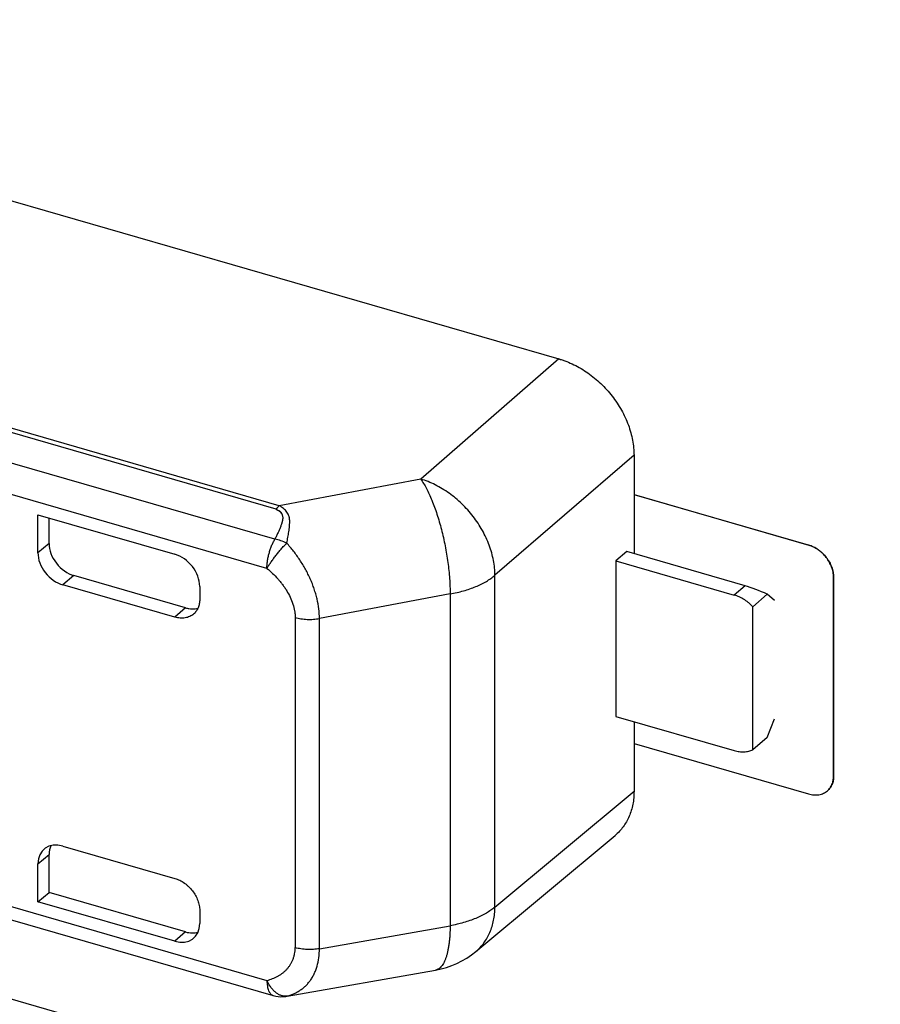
# Model space of a CAD drawing. Header units: millimetres. Extents: x 0 to 210, y 0 to 297.
# Tile 34 of 41: x 109.19 to 112.18, y 232.3 to 235.73. Entities that reach past the tile are written whole.
import ezdxf

# ---------------------------------------------------------------- set-up
doc = ezdxf.new("R2010")
doc.units = ezdxf.units.MM
doc.header["$LTSCALE"] = 19.36
doc.layers.get('0').update_dxf_attribs({"linetype": 'CONTINUOUS'})

msp = doc.modelspace()

# ---------------------------------------------------------------- linework, layer by layer
at = {"color": 6, "linetype": 'Continuous'}
for p, q in [((106.9748, 235.7261), (111.0651, 234.5454)), ((111.0651, 234.5454), (110.5845, 234.1271)), ((111.3265, 234.2101), (111.3265, 233.8673)), ((109.2525, 233.8706), (109.2525, 234.0029)), ((109.2525, 234.0029), (109.7288, 233.8654)), ((109.2911, 233.9028), (109.2911, 233.9917)), ((111.3012, 233.8746), (111.2631, 233.8423)), ((111.7129, 233.7557), (111.3012, 233.8746)), ((111.2631, 233.8423), (111.2631, 233.301)), ((111.2631, 233.8423), (111.6754, 233.7233)), ((109.7663, 233.679), (109.3778, 233.7911)), ((109.7288, 233.6465), (109.3391, 233.759)), ((109.8154, 233.7538), (109.8154, 233.7081)), ((111.7404, 233.6829), (111.7904, 233.7262)), ((111.8154, 233.7045), (111.7904, 233.7262)), ((111.7404, 233.1849), (111.7404, 233.6829)), ((111.2631, 233.301), (111.6754, 233.182)), ((111.3265, 233.2827), (111.3265, 233.0409)), ((111.7904, 233.2282), (111.8154, 233.2931)), ((106.8133, 233.27), (110.0715, 232.3294)), ((111.7904, 233.2282), (111.7404, 233.1849)), ((111.9998, 233.0424), (111.9999, 233.0425)), ((111.9998, 233.0424), (111.9999, 233.0425)), ((110.7763, 232.4831), (111.2607, 232.8871)), ((109.3391, 232.8497), (109.7288, 232.7372)), ((109.2911, 232.6882), (109.2911, 232.8202)), ((109.2525, 232.6558), (109.2525, 232.7881)), ((109.2525, 232.6558), (109.2911, 232.6882)), ((109.7663, 232.551), (109.2911, 232.6882)), ((109.7288, 232.5183), (109.2525, 232.6558)), ((109.8154, 232.6256), (109.8154, 232.5799))]:
    msp.add_line(p, q, dxfattribs=at)
at = {"color": 9, "linetype": 'Continuous'}
for p, q in [((110.0813, 234.0229), (105.8428, 235.2464)), ((110.0923, 234.0346), (105.8538, 235.2582)), ((110.077, 233.9181), (106.8147, 234.8599)), ((110.0493, 233.8165), (106.8126, 234.7508)), ((111.3265, 234.2101), (110.8427, 233.7922)), ((110.5845, 234.1271), (110.0923, 234.0346)), ((110.0813, 234.0229), (110.0877, 234.0192)), ((109.2911, 233.9028), (109.2525, 233.8706)), ((109.3778, 233.7911), (109.3391, 233.759)), ((110.8427, 232.6374), (110.8427, 233.7922)), ((111.7129, 233.7557), (111.6754, 233.7233)), ((110.6868, 233.7273), (110.232, 233.6418)), ((110.6868, 233.7273), (110.6868, 232.5726)), ((109.7663, 233.679), (109.7288, 233.6465)), ((110.1478, 233.6455), (110.1478, 232.4963)), ((110.232, 232.4926), (110.232, 233.6418)), ((106.8126, 233.3165), (110.0493, 232.3822)), ((110.8427, 232.6374), (111.3265, 233.0409)), ((109.2525, 232.7881), (109.2911, 232.8202)), ((110.232, 232.4926), (110.6868, 232.5726)), ((109.7663, 232.551), (109.7288, 232.5183)), ((110.1061, 232.3257), (110.1062, 232.3257)), ((110.1213, 232.3275), (110.118, 232.3274))]:
    msp.add_line(p, q, dxfattribs=at)
at = {"color": 7, "linetype": 'Continuous'}
for p, q in [((111.3265, 234.073), (111.9344, 233.8975)), ((111.9342, 233.8973), (111.3265, 234.0727)), ((130.6189, 226.1221), (103.3391, 233.9971)), ((111.9344, 233.8975), (111.9342, 233.8973)), ((112.0208, 233.7856), (112.021, 233.7859)), ((112.0208, 233.0928), (112.0208, 233.7856)), ((112.021, 233.7859), (112.021, 233.093)), ((111.3265, 233.2066), (111.9342, 233.0312)), ((112.021, 233.093), (112.0208, 233.0928))]:
    msp.add_line(p, q, dxfattribs=at)
at = {"color": 6, "linetype": 'Continuous'}
msp.add_lwpolyline([(110.1061, 232.3257), (110.1077, 232.3258), (110.1095, 232.326), (110.1113, 232.3262), (110.1131, 232.3263), (110.1148, 232.3266), (110.1165, 232.3268), (110.1183, 232.327), (110.1199, 232.3273), (110.6361, 232.4181)], dxfattribs=at)
for centre, radius, start, end in [((110.9855, 234.2641), 0.2923, 73.8566, 74.1958), ((111.9628, 233.0848), 0.0563, 310.8934, 311.132), ((110.5842, 232.7135), 0.3, 279.9721, 309.8235), ((110.0993, 232.4255), 0.1, 253.8979, 273.9157)]:
    msp.add_arc(centre, radius, start, end, dxfattribs=at)
at = {"color": 9, "linetype": 'Continuous'}
msp.add_arc((110.1002, 232.412), 0.0865, 273.9843, 281.9216, dxfattribs=at)
at = {"color": 6, "linetype": 'Continuous'}
for centre, major_axis, ratio, start_param, end_param in [((109.3778, 233.8777), (0.0655, -0.0756), 0.749984, -2.428138, -0.857341), ((109.3391, 233.8456), (0.0655, -0.0756), 0.749984, -2.428138, -0.857341), ((109.7288, 233.7788), (-0.0655, 0.0756), 0.750001, -2.427858, -0.857061), ((111.7754, 233.7016), (0.1244, -0.0568), 0.208712, 1.545957, 2.189458), ((109.3391, 232.7631), (0.0655, -0.0756), 0.749984, 8.567437, 10.138233), ((109.3778, 232.7952), (0.0655, -0.0756), 0.749984, -2.814935, -2.428137), ((109.7288, 232.6049), (-0.0655, 0.0756), 0.750001, -3.998654, -2.427858), ((109.7663, 232.6376), (-0.0655, 0.0756), 0.750001, -3.998654, -3.477114)]:
    msp.add_ellipse(centre, major_axis=major_axis, ratio=ratio, start_param=start_param, end_param=end_param, dxfattribs=at)
for points, knots in [([(111.0667, 234.5449), (111.0673, 234.5447), (111.0683, 234.5444), (111.0705, 234.5438), (111.0742, 234.5426), (111.0817, 234.5402), (111.0966, 234.5348), (111.1178, 234.5255), (111.1425, 234.5122), (111.1747, 234.4913), (111.2122, 234.4603), (111.245, 234.424), (111.2678, 234.3922), (111.2879, 234.3593), (111.3041, 234.3246), (111.3157, 234.289), (111.3219, 234.2625), (111.3257, 234.2362), (111.3265, 234.2187), (111.3265, 234.2101)], [0, 0, 0, 0, 0.003682, 0.007368, 0.014759, 0.029611, 0.059592, 0.120593, 0.182868, 0.246223, 0.375167, 0.505491, 0.570534, 0.635108, 0.761743, 0.823454, 0.883815, 0.942692, 1, 1, 1, 1]), ([(110.5845, 234.1271), (110.588, 234.1222), (110.595, 234.1115), (110.6047, 234.094), (110.6143, 234.0744), (110.6237, 234.0528), (110.6327, 234.0294), (110.6412, 234.0046), (110.6492, 233.9784), (110.6566, 233.9512), (110.6633, 233.9232), (110.6693, 233.8946), (110.6745, 233.8659), (110.6788, 233.8371), (110.6823, 233.8087), (110.6848, 233.7808), (110.6863, 233.7537), (110.6868, 233.736), (110.6868, 233.7273)], [0, 0, 0, 0, 0.043435, 0.091529, 0.144, 0.200484, 0.260549, 0.323714, 0.389452, 0.457206, 0.526392, 0.596409, 0.666646, 0.73649, 0.805333, 0.872578, 0.93765, 1, 1, 1, 1]), ([(110.8427, 233.7922), (110.8426, 233.8007), (110.8417, 233.8181), (110.8379, 233.8443), (110.8316, 233.8707), (110.8201, 233.9062), (110.804, 233.9407), (110.784, 233.9736), (110.767, 233.9974), (110.7482, 234.0199), (110.7279, 234.0411), (110.7062, 234.0605), (110.6834, 234.0782), (110.6596, 234.0939), (110.6273, 234.1117), (110.6018, 234.122), (110.5845, 234.1271)], [0, 0, 0, 0, 0.057205, 0.116017, 0.176348, 0.238058, 0.364762, 0.429391, 0.494495, 0.559801, 0.625026, 0.689892, 0.754129, 0.817483, 0.879725, 1, 1, 1, 1]), ([(110.0877, 234.0192), (110.0892, 234.0181), (110.0922, 234.016), (110.0956, 234.013), (110.0979, 234.0103), (110.0994, 234.0083), (110.1008, 234.0062), (110.1016, 234.0047), (110.1019, 234.0039)], [0, 0, 0, 0, 0.264972, 0.519275, 0.642562, 0.763528, 0.882581, 1, 1, 1, 1]), ([(112.0208, 233.7856), (112.0208, 233.7915), (112.0196, 233.8034), (112.0146, 233.8211), (112.0065, 233.8383), (111.9958, 233.8545), (111.9848, 233.8667), (111.9751, 233.8753), (111.9649, 233.8831), (111.9515, 233.8911), (111.94, 233.8956), (111.9342, 233.8973)], [0, 0, 0, 0, 0.116114, 0.238134, 0.364828, 0.494414, 0.624798, 0.68965, 0.753892, 0.879481, 1, 1, 1, 1]), ([(111.9344, 233.8975), (111.9402, 233.8958), (111.9518, 233.8913), (111.9652, 233.8833), (111.9754, 233.8755), (111.9851, 233.8669), (111.996, 233.8547), (112.0068, 233.8386), (112.0148, 233.8213), (112.0198, 233.8036), (112.021, 233.7917), (112.021, 233.7859)], [0, 0, 0, 0, 0.120519, 0.246108, 0.31035, 0.375202, 0.505586, 0.635172, 0.761866, 0.883886, 1, 1, 1, 1]), ([(109.8154, 233.7081), (109.8154, 233.7031), (109.8148, 233.6956), (109.8125, 233.6861), (109.8101, 233.6794), (109.8071, 233.6732), (109.8034, 233.6674), (109.7992, 233.6621), (109.796, 233.659), (109.7943, 233.6575)], [0, 0, 0, 0, 0.265998, 0.394136, 0.519291, 0.641883, 0.76244, 0.881582, 1, 1, 1, 1]), ([(111.7404, 233.6829), (111.7357, 233.6877), (111.7284, 233.6944), (111.7179, 233.7025), (111.7071, 233.7096), (111.6931, 233.7172), (111.6813, 233.7216), (111.6754, 233.7233)], [0, 0, 0, 0, 0.25855, 0.386513, 0.513114, 0.7609, 1, 1, 1, 1]), ([(109.7663, 233.679), (109.77, 233.6779), (109.7774, 233.6762), (109.7884, 233.6752), (109.7991, 233.6757), (109.806, 233.6771), (109.8093, 233.678)], [0, 0, 0, 0, 0.264045, 0.51843, 0.763425, 1, 1, 1, 1]), ([(109.7943, 233.6575), (109.7923, 233.6558), (109.7879, 233.6525), (109.7808, 233.6486), (109.773, 233.6457), (109.7648, 233.6438), (109.7561, 233.6429), (109.744, 233.6431), (109.7348, 233.6448), (109.7288, 233.6465)], [0, 0, 0, 0, 0.116234, 0.233488, 0.352713, 0.474723, 0.600158, 0.729457, 1, 1, 1, 1]), ([(111.6754, 233.182), (111.6811, 233.1804), (111.6924, 233.178), (111.7067, 233.1773), (111.7177, 233.1783), (111.7256, 233.1797), (111.7332, 233.1819), (111.738, 233.1838), (111.7404, 233.1849)], [0, 0, 0, 0, 0.266886, 0.521659, 0.64483, 0.765388, 0.883648, 1, 1, 1, 1]), ([(112.021, 233.093), (112.021, 233.088), (112.0204, 233.0806), (112.0181, 233.0711), (112.0157, 233.0644), (112.0127, 233.0581), (112.009, 233.0523), (112.0048, 233.047), (112.0016, 233.0439), (111.9999, 233.0425)], [0, 0, 0, 0, 0.265997, 0.394135, 0.51929, 0.641882, 0.762439, 0.881582, 1, 1, 1, 1]), ([(111.9999, 233.0425), (112.0016, 233.0439), (112.0047, 233.047), (112.0089, 233.0523), (112.0125, 233.0581), (112.0166, 233.0665), (112.0199, 233.0781), (112.0208, 233.0878), (112.0208, 233.0928)], [0, 0, 0, 0, 0.118435, 0.237621, 0.358237, 0.480893, 0.733958, 1, 1, 1, 1]), ([(111.3265, 233.0409), (111.3265, 233.0332), (111.3259, 233.0178), (111.3227, 232.9953), (111.3173, 232.9737), (111.31, 232.9534), (111.3005, 232.9343), (111.2892, 232.9168), (111.276, 232.9009), (111.266, 232.8915), (111.2607, 232.8871)], [0, 0, 0, 0, 0.134941, 0.266357, 0.394437, 0.519496, 0.641977, 0.76244, 0.88154, 1, 1, 1, 1]), ([(111.9342, 233.0312), (111.9402, 233.0295), (111.9493, 233.0278), (111.9615, 233.0276), (111.9701, 233.0285), (111.9784, 233.0304), (111.9861, 233.0333), (111.9933, 233.0372), (111.9976, 233.0405), (111.9996, 233.0422)], [0, 0, 0, 0, 0.270542, 0.399841, 0.525276, 0.647287, 0.766511, 0.883766, 1, 1, 1, 1]), ([(109.7288, 232.7372), (109.7346, 232.7355), (109.7462, 232.731), (109.7596, 232.723), (109.7697, 232.7152), (109.7795, 232.7066), (109.7904, 232.6945), (109.8012, 232.6783), (109.8092, 232.661), (109.8142, 232.6433), (109.8154, 232.6314), (109.8154, 232.6256)], [0, 0, 0, 0, 0.120519, 0.246108, 0.31035, 0.375202, 0.505586, 0.635173, 0.761866, 0.883886, 1, 1, 1, 1])]:
    msp.add_open_spline(points, degree=3, knots=knots, dxfattribs=at)
at = {"color": 9, "linetype": 'Continuous'}
for points, knots in [([(110.1019, 234.0039), (110.1026, 234.0024), (110.1036, 233.9992), (110.1042, 233.9942), (110.1042, 233.99), (110.1039, 233.987), (110.1036, 233.9853), (110.1034, 233.984), (110.1031, 233.9827), (110.1027, 233.9809), (110.1022, 233.9787), (110.1015, 233.9761), (110.1005, 233.9725), (110.0991, 233.968), (110.0972, 233.9627), (110.0951, 233.9572), (110.0928, 233.9518), (110.0904, 233.9463), (110.0879, 233.9407), (110.0853, 233.9351), (110.0827, 233.9295), (110.0799, 233.9238), (110.078, 233.92), (110.077, 233.9181)], [0, 0, 0, 0, 0.054291, 0.108849, 0.164513, 0.192912, 0.207269, 0.221736, 0.236312, 0.251012, 0.280645, 0.31058, 0.340818, 0.402202, 0.464783, 0.52852, 0.593347, 0.659161, 0.725801, 0.793145, 0.861263, 0.930191, 1, 1, 1, 1]), ([(110.0923, 234.0346), (110.0903, 234.0329), (110.0865, 234.0292), (110.083, 234.0251), (110.0813, 234.0229)], [0, 0, 0, 0, 0.479144, 1, 1, 1, 1]), ([(110.0877, 234.0192), (110.0895, 234.0183), (110.092, 234.0169), (110.095, 234.0146), (110.0976, 234.0122), (110.1001, 234.0087), (110.1014, 234.0055), (110.1019, 234.0039)], [0, 0, 0, 0, 0.274267, 0.40317, 0.527211, 0.765305, 1, 1, 1, 1]), ([(110.118, 233.9047), (110.1197, 233.9113), (110.1218, 233.9212), (110.1241, 233.9343), (110.1254, 233.9424), (110.1262, 233.9487), (110.1268, 233.9534), (110.1273, 233.958), (110.1278, 233.9641), (110.1283, 233.9701), (110.1286, 233.976), (110.1286, 233.9797), (110.1286, 233.9826), (110.1285, 233.9847), (110.1283, 233.9868), (110.1281, 233.9889), (110.1277, 233.991), (110.1273, 233.9931), (110.1269, 233.9951), (110.1261, 233.9978), (110.1249, 234.0011), (110.1226, 234.0062), (110.1189, 234.0123), (110.1135, 234.0189), (110.1071, 234.0248), (110.1, 234.0301), (110.0949, 234.0332), (110.0923, 234.0346)], [0, 0, 0, 0, 0.140163, 0.208351, 0.275149, 0.307998, 0.340465, 0.372537, 0.404204, 0.466284, 0.49669, 0.526672, 0.54151, 0.556251, 0.57091, 0.585507, 0.600036, 0.614509, 0.628955, 0.643372, 0.672156, 0.700945, 0.758775, 0.817373, 0.877035, 0.937901, 1, 1, 1, 1]), ([(110.0493, 233.8165), (110.0493, 233.8206), (110.0496, 233.8291), (110.0511, 233.8421), (110.0534, 233.8553), (110.0566, 233.8687), (110.0607, 233.8819), (110.0654, 233.8947), (110.0708, 233.9068), (110.0749, 233.9145), (110.077, 233.9181)], [0, 0, 0, 0, 0.116547, 0.239332, 0.366559, 0.496286, 0.626496, 0.755156, 0.880282, 1, 1, 1, 1]), ([(110.0493, 233.8165), (110.0498, 233.8173), (110.0508, 233.819), (110.0529, 233.8224), (110.0558, 233.8268), (110.0594, 233.8322), (110.0646, 233.8397), (110.0716, 233.8493), (110.0804, 233.8609), (110.0896, 233.8724), (110.0991, 233.8837), (110.1085, 233.8945), (110.1149, 233.9014), (110.118, 233.9047)], [0, 0, 0, 0, 0.025909, 0.052571, 0.108008, 0.166013, 0.226276, 0.352266, 0.483258, 0.616407, 0.748819, 0.877613, 1, 1, 1, 1]), ([(110.118, 233.9047), (110.1113, 233.9077), (110.0979, 233.913), (110.084, 233.9168), (110.077, 233.9181)], [0, 0, 0, 0, 0.51033, 1, 1, 1, 1]), ([(110.232, 233.6418), (110.2318, 233.653), (110.2302, 233.6759), (110.2251, 233.7044), (110.2192, 233.7275), (110.2138, 233.745), (110.2086, 233.7595), (110.2039, 233.771), (110.1989, 233.7825), (110.1922, 233.7967), (110.1834, 233.8134), (110.174, 233.8298), (110.1605, 233.851), (110.1423, 233.8764), (110.1263, 233.8955), (110.118, 233.9047)], [0, 0, 0, 0, 0.114693, 0.234863, 0.296633, 0.359289, 0.42266, 0.454562, 0.486581, 0.550891, 0.615439, 0.680077, 0.744664, 0.873151, 1, 1, 1, 1]), ([(110.0493, 233.8165), (110.0559, 233.8109), (110.0689, 233.7993), (110.0841, 233.7836), (110.0954, 233.7703), (110.1035, 233.76), (110.1111, 233.7494), (110.1204, 233.7348), (110.1305, 233.7161), (110.1399, 233.6927), (110.1451, 233.6729), (110.1473, 233.6571), (110.1477, 233.6493), (110.1478, 233.6455)], [0, 0, 0, 0, 0.128265, 0.257162, 0.321699, 0.386174, 0.450487, 0.514523, 0.641174, 0.765049, 0.884968, 0.943151, 1, 1, 1, 1]), ([(110.6868, 233.7273), (110.6948, 233.7288), (110.7105, 233.732), (110.7334, 233.7379), (110.7552, 233.7448), (110.7758, 233.7526), (110.7949, 233.7613), (110.8125, 233.7707), (110.8285, 233.7809), (110.8382, 233.7883), (110.8427, 233.7922)], [0, 0, 0, 0, 0.142948, 0.281877, 0.416122, 0.545091, 0.668284, 0.785311, 0.895915, 1, 1, 1, 1]), ([(110.1478, 233.6455), (110.151, 233.6445), (110.1576, 233.6429), (110.1678, 233.641), (110.1784, 233.6396), (110.1927, 233.6386), (110.2107, 233.6388), (110.225, 233.6405), (110.232, 233.6418)], [0, 0, 0, 0, 0.118085, 0.240296, 0.365623, 0.492986, 0.749214, 1, 1, 1, 1]), ([(110.8427, 232.6374), (110.8382, 232.6336), (110.8285, 232.6261), (110.8125, 232.616), (110.7949, 232.6065), (110.7758, 232.5979), (110.7552, 232.5901), (110.7334, 232.5832), (110.7105, 232.5773), (110.6948, 232.574), (110.6868, 232.5726)], [0, 0, 0, 0, 0.104085, 0.214689, 0.331716, 0.454909, 0.583878, 0.718123, 0.857052, 1, 1, 1, 1]), ([(110.7763, 232.4831), (110.7816, 232.4875), (110.7916, 232.4969), (110.8048, 232.5129), (110.8162, 232.5304), (110.8257, 232.5495), (110.8332, 232.57), (110.8386, 232.5916), (110.8419, 232.6142), (110.8426, 232.6296), (110.8427, 232.6374)], [0, 0, 0, 0, 0.118193, 0.237135, 0.357537, 0.480038, 0.605176, 0.733374, 0.864926, 1, 1, 1, 1]), ([(110.6868, 232.5726), (110.6867, 232.5619), (110.6862, 232.5462), (110.6847, 232.5259), (110.6831, 232.5117), (110.6811, 232.4983), (110.6788, 232.4858), (110.6761, 232.4742), (110.673, 232.4636), (110.6695, 232.454), (110.6657, 232.4455), (110.6615, 232.438), (110.6571, 232.4317), (110.6523, 232.4264), (110.6472, 232.4224), (110.6418, 232.4195), (110.638, 232.4184), (110.6361, 232.4181)], [0, 0, 0, 0, 0.186642, 0.274192, 0.357518, 0.436378, 0.510569, 0.579927, 0.644341, 0.703764, 0.758227, 0.807861, 0.852935, 0.89389, 0.931393, 0.966369, 1, 1, 1, 1]), ([(110.0493, 232.3822), (110.0558, 232.3839), (110.0687, 232.3879), (110.084, 232.3949), (110.0954, 232.4017), (110.1035, 232.4074), (110.1111, 232.4136), (110.1181, 232.4205), (110.1246, 232.4281), (110.1303, 232.4362), (110.1354, 232.445), (110.1397, 232.4543), (110.1431, 232.4641), (110.1457, 232.4745), (110.1473, 232.4853), (110.1477, 232.4926), (110.1478, 232.4963)], [0, 0, 0, 0, 0.124918, 0.247613, 0.308351, 0.368811, 0.42914, 0.489509, 0.550124, 0.611209, 0.672989, 0.735698, 0.799564, 0.864796, 0.931568, 1, 1, 1, 1]), ([(110.232, 232.4926), (110.225, 232.4914), (110.2107, 232.4896), (110.1927, 232.4894), (110.1784, 232.4905), (110.1678, 232.4918), (110.1576, 232.4937), (110.151, 232.4954), (110.1478, 232.4963)], [0, 0, 0, 0, 0.250786, 0.507014, 0.634377, 0.759704, 0.881915, 1, 1, 1, 1]), ([(110.118, 232.3274), (110.1221, 232.3284), (110.1302, 232.3307), (110.1419, 232.3352), (110.1532, 232.3406), (110.1639, 232.347), (110.174, 232.3543), (110.1835, 232.3626), (110.1923, 232.3719), (110.199, 232.3803), (110.2039, 232.3875), (110.2086, 232.3951), (110.2139, 232.4051), (110.2193, 232.418), (110.2253, 232.4364), (110.2304, 232.4614), (110.2318, 232.482), (110.232, 232.4926)], [0, 0, 0, 0, 0.058072, 0.115622, 0.172862, 0.230032, 0.287389, 0.345204, 0.403747, 0.463278, 0.493496, 0.524021, 0.586119, 0.649901, 0.715615, 0.853367, 1, 1, 1, 1]), ([(110.0493, 232.3822), (110.0493, 232.3787), (110.0495, 232.3721), (110.0506, 232.3626), (110.0524, 232.3541), (110.0549, 232.3466), (110.0581, 232.3403), (110.0614, 232.3359), (110.0643, 232.3332), (110.0666, 232.3315), (110.069, 232.3303), (110.0707, 232.3296), (110.0715, 232.3294)], [0, 0, 0, 0, 0.169197, 0.326096, 0.469558, 0.599023, 0.714725, 0.817978, 0.86581, 0.911687, 0.956196, 1, 1, 1, 1]), ([(110.118, 232.3274), (110.1165, 232.3272), (110.1134, 232.327), (110.1087, 232.3272), (110.1039, 232.328), (110.0974, 232.3298), (110.0893, 232.3335), (110.08, 232.3399), (110.0711, 232.3482), (110.0629, 232.3581), (110.0554, 232.3695), (110.0512, 232.3778), (110.0493, 232.3822)], [0, 0, 0, 0, 0.049404, 0.0996, 0.150981, 0.20389, 0.315217, 0.435197, 0.564315, 0.702231, 0.847953, 1, 1, 1, 1])]:
    msp.add_open_spline(points, degree=3, knots=knots, dxfattribs=at)

doc.saveas('drawing.dxf')
